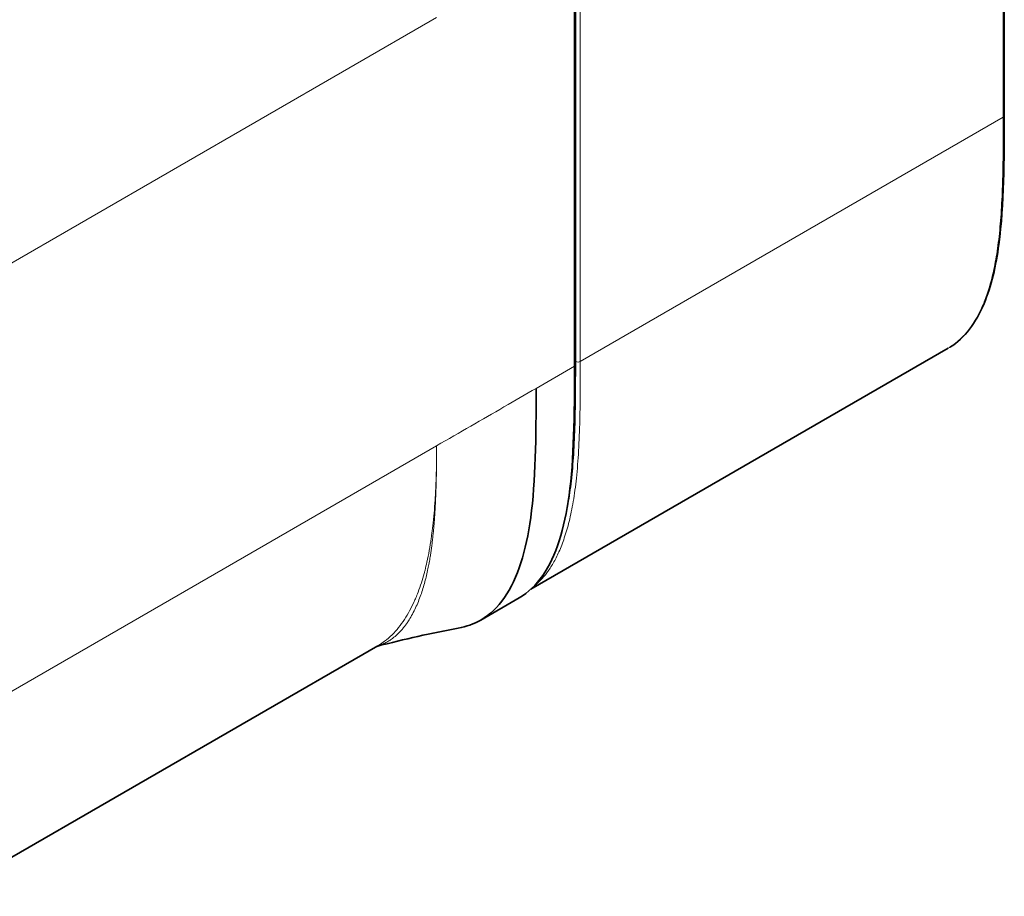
# Model space of a CAD drawing. Header units: millimetres. Extents: x 10 to 830, y 10 to 584.
# Tile 127 of 174: x 614 to 644, y 445 to 471. Entities that reach past the tile are written whole.
import ezdxf

# ---------------------------------------------------------------- set-up
doc = ezdxf.new("R2010")
doc.units = ezdxf.units.MM
doc.header["$LTSCALE"] = 2
doc.layers.add('Sichtbar (ISO)', color=7, linetype='Continuous', lineweight=35)
doc.layers.add('Sichtbar schmal (ISO)', color=7, linetype='Continuous', lineweight=18)

msp = doc.modelspace()

# ---------------------------------------------------------------- linework, layer by layer
at = {"layer": 'Sichtbar (ISO)'}
for p, q in [((643.8109406, 481.51224046), (643.8109406, 468.48046375)), ((630.73448393, 460.86602851), (630.73448393, 473.89780523)), ((629.40909158, 454.08116592), (642.10535684, 461.41135808)), ((626.01712198, 454.10401241), (626.01710941, 454.10401714)), ((627.87964601, 453.14040505), (629.04781147, 453.81484569)), ((611.54211704, 444.73283368), (624.75267942, 452.35995543))]:
    msp.add_line(p, q, dxfattribs=at)
for points, knots in [([(643.8109406, 468.48046375), (643.81094058, 467.14618486), (643.81452785, 465.80058708), (643.56093942, 463.92239039), (643.42156251, 463.30419782), (643.07738273, 462.48257283), (642.93153458, 462.21822023), (642.5861325, 461.77140341), (642.38638824, 461.58447535), (642.15993756, 461.44406918)], [0, 0, 0, 0, 0.4901781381, 0.4901781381, 0.7488290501, 0.7488290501, 0.8875490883, 0.8875490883, 1.0213637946, 1.0213637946, 1.0213637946, 1.0213637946]), ([(629.04781147, 453.81484569), (629.04837567, 453.81517143), (629.04893971, 453.81549746), (629.04950359, 453.81582376), (629.32750857, 453.97669975), (629.56694071, 454.20646049), (629.76927193, 454.49837371), (630.17393439, 455.08220013), (630.43019318, 455.91463642), (630.56959946, 456.93628113), (630.720498, 458.04214729), (630.73448393, 459.36970331), (630.73448393, 460.86602851)], [0.50329874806, 0.50329874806, 0.50329874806, 0.50329874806, 0.50349373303, 0.50349373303, 0.50349373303, 0.59962507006, 0.59962507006, 0.59962507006, 0.79188774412, 0.79188774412, 0.79188774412, 1, 1, 1, 1]), ([(629.56631847, 460.19158787), (629.56631847, 458.69526266), (629.55233253, 457.36770665), (629.401434, 456.26184049), (629.26202772, 455.24019578), (629.00576892, 454.40775949), (628.60110647, 453.82393306), (628.39877524, 453.53201985), (628.1593431, 453.3022591), (627.88133813, 453.14138312), (627.67355102, 453.02114083), (627.44421557, 452.93938032), (627.19584725, 452.89278651)], [0, 0, 0, 0, 0.20811225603, 0.20811225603, 0.20811225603, 0.40037493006, 0.40037493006, 0.40037493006, 0.49650626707, 0.49650626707, 0.49650626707, 0.56835697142, 0.56835697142, 0.56835697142, 0.56835697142])]:
    msp.add_open_spline(points, degree=3, knots=knots, dxfattribs=at)
msp.add_open_spline([(627.19584725, 452.89278651), (626.38352682, 452.74039546), (625.56425165, 452.5619827), (624.71817131, 452.34003216)], degree=3, dxfattribs=at)
at = {"layer": 'Sichtbar schmal (ISO)'}
for p, q in [((643.78165127, 481.47141563), (643.78165127, 468.43963891)), ((630.7708865, 461.00952003), (630.7708865, 474.04129675)), ((630.91230786, 461.00952003), (630.91230786, 474.04129676)), ((626.53946451, 471.4758396), (613.00919318, 463.66415104)), ((643.78165127, 468.43963891), (630.91230786, 461.00952004)), ((629.56631847, 460.19158787), (630.73448393, 460.86602851)), ((626.53946248, 458.442957), (620.23394825, 454.80296239)), ((626.53946248, 458.442957), (626.53946129, 458.43651942)), ((620.23394825, 454.80296239), (613.00919315, 450.63228339)), ((626.0294399, 454.13895021), (626.0294517, 454.13894585))]:
    msp.add_line(p, q, dxfattribs=at)
for centre, start_param, end_param in [((643.7109406, 468.48046375), 5.4977871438, 6.2831853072), ((630.84159718, 461.05034486), 3.926990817, 5.4977871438)]:
    msp.add_ellipse(centre, major_axis=(0.1, 0), ratio=0.5773502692, start_param=start_param, end_param=end_param, dxfattribs=at)
for points, knots in [([(643.78165127, 468.43963891), (643.78165127, 468.2225778), (643.78135387, 468.00920145), (643.78038902, 467.79960676), (643.77923794, 467.54955635), (643.77713185, 467.30489156), (643.77344506, 467.06579167), (643.76915187, 466.7873655), (643.76270577, 466.51649255), (643.75310722, 466.25352618), (643.74239121, 465.9599455), (643.72773347, 465.67623201), (643.70774952, 465.40303311), (643.6880318, 465.13347377), (643.66312508, 464.87416176), (643.63166636, 464.62605348), (643.60225488, 464.39409125), (643.56713955, 464.17192356), (643.52587192, 463.95996293), (643.48765114, 463.76365164), (643.44415683, 463.57609257), (643.39509043, 463.39763656), (643.34995993, 463.23349555), (643.30011715, 463.07705558), (643.24531438, 462.92873654), (643.19480474, 462.7920365), (643.14008376, 462.66223351), (643.08099621, 462.53972344), (643.02611041, 462.42592513), (642.96745845, 462.31841815), (642.90496266, 462.21756204), (642.84623732, 462.1227907), (642.78415121, 462.03392235), (642.71856374, 461.95103307), (642.654011, 461.86945149), (642.58607171, 461.79366966), (642.51468962, 461.72383401), (642.44011455, 461.65087458), (642.36178287, 461.5844022), (642.2796196, 461.52466842), (642.22331307, 461.48373283), (642.1652239, 461.44596759), (642.1053476, 461.41138557)], [0, 0, 0, 0, 0.03019527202, 0.03019527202, 0.03019527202, 0.06621879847, 0.06621879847, 0.06621879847, 0.10816734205, 0.10816734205, 0.10816734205, 0.1549994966, 0.1549994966, 0.1549994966, 0.20120775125, 0.20120775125, 0.20120775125, 0.24440892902, 0.24440892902, 0.24440892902, 0.28442050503, 0.28442050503, 0.28442050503, 0.32122252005, 0.32122252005, 0.32122252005, 0.35514154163, 0.35514154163, 0.35514154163, 0.3866485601, 0.3866485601, 0.3866485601, 0.41625472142, 0.41625472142, 0.41625472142, 0.4453938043, 0.4453938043, 0.4453938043, 0.47583629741, 0.47583629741, 0.47583629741, 0.49669855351, 0.49669855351, 0.49669855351, 0.49669855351]), ([(629.47221041, 454.14142847), (629.48059262, 454.14802765), (629.48893334, 454.15469945), (629.4972326, 454.16144357), (629.56828701, 454.21918361), (629.63630215, 454.28222638), (629.70132051, 454.35043037), (629.76955157, 454.42200447), (629.83448248, 454.49926384), (629.89617226, 454.58206974), (629.96273131, 454.67141164), (630.02554142, 454.76724708), (630.08471348, 454.86939755), (630.1479455, 454.97855686), (630.20698577, 455.09488468), (630.26194398, 455.21797963), (630.32105866, 455.35038424), (630.37544851, 455.49061979), (630.42530419, 455.63825796), (630.47919445, 455.79784376), (630.52778416, 455.96608028), (630.57136929, 456.14253085), (630.61863871, 456.33389701), (630.66002084, 456.53492373), (630.69579456, 456.74530155), (630.73451305, 456.97299691), (630.76664999, 457.21167308), (630.79300347, 457.46064188), (630.82122009, 457.72721231), (630.84278423, 458.00556085), (630.85929437, 458.29473225), (630.87638054, 458.59399279), (630.88805872, 458.90483325), (630.8959913, 459.22656728), (630.90347538, 459.53011068), (630.90763592, 459.84333969), (630.9098759, 460.16582135), (630.91178333, 460.44042631), (630.91230935, 460.72173283), (630.91230786, 461.00952003)], [0.5319056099, 0.5319056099, 0.5319056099, 0.5319056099, 0.53508667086, 0.53508667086, 0.53508667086, 0.56232143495, 0.56232143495, 0.56232143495, 0.59090192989, 0.59090192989, 0.59090192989, 0.62173832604, 0.62173832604, 0.62173832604, 0.65469049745, 0.65469049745, 0.65469049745, 0.69013483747, 0.69013483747, 0.69013483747, 0.72844751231, 0.72844751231, 0.72844751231, 0.76999880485, 0.76999880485, 0.76999880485, 0.81497045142, 0.81497045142, 0.81497045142, 0.86312150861, 0.86312150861, 0.86312150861, 0.91295254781, 0.91295254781, 0.91295254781, 0.95996617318, 0.95996617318, 0.95996617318, 1, 1, 1, 1]), ([(630.43845182, 456.18720269), (630.48096433, 456.36208957), (630.5202771, 456.55196017), (630.55548462, 456.75904151), (630.59245213, 456.97647468), (630.62487083, 457.21289955), (630.65204878, 457.4697012), (630.67922674, 457.72650286), (630.70113814, 458.00369975), (630.71803154, 458.29984371), (630.73492493, 458.59598768), (630.74676368, 458.91110299), (630.75461259, 459.22883295), (630.76246149, 459.54656292), (630.76637569, 459.86687475), (630.76846955, 460.16646584), (630.7705634, 460.46605692), (630.77088784, 460.74489695), (630.7708865, 461.00952003)], [0.7795410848, 0.7795410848, 0.7795410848, 0.7795410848, 0.81481481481, 0.81481481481, 0.81481481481, 0.85185185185, 0.85185185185, 0.85185185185, 0.88888888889, 0.88888888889, 0.88888888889, 0.92592592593, 0.92592592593, 0.92592592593, 0.96296296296, 0.96296296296, 0.96296296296, 1, 1, 1, 1]), ([(626.53946129, 458.43651942), (626.53946299, 458.43023088), (626.53946177, 458.42689221), (626.53946113, 458.42556815), (626.53946048, 458.4242441), (626.53946045, 458.42371169), (626.53945996, 458.42259643), (626.53945948, 458.42148117), (626.53945902, 458.42047027), (626.53945849, 458.41940259), (626.53945796, 458.41833491), (626.53945739, 458.41726738), (626.53945678, 458.41620933), (626.53945618, 458.41515129), (626.53945547, 458.41398981), (626.53945484, 458.41301666), (626.53945421, 458.41204352), (626.53945349, 458.41096388), (626.53945221, 458.40915873), (626.53945093, 458.40735357), (626.53944946, 458.40536791), (626.53944796, 458.40340966), (626.53944645, 458.40145142), (626.53944481, 458.39940821), (626.53944303, 458.39731124), (626.53944125, 458.39521427), (626.5394393, 458.39303462), (626.53943721, 458.39081834), (626.53943511, 458.38860207), (626.53943262, 458.38610222), (626.53943032, 458.38393142), (626.53942802, 458.38176063), (626.53942547, 458.37936217), (626.53942053, 458.37526656), (626.53941559, 458.37117096), (626.53940959, 458.36663718), (626.53940356, 458.36243746), (626.53939752, 458.35823774), (626.5393909, 458.35397364), (626.53938386, 458.34974753), (626.53937681, 458.34552143), (626.53936922, 458.34125844), (626.53936124, 458.33705588), (626.53935325, 458.33285332), (626.53934388, 458.32820233), (626.53933566, 458.32436254), (626.53932745, 458.32052274), (626.53931932, 458.3166769), (626.53930017, 458.3087503), (626.53929059, 458.304787), (626.53927882, 458.30014406), (626.53926719, 458.29578373), (626.53925556, 458.2914234), (626.53924422, 458.28734558), (626.53923219, 458.28319286), (626.53922016, 458.27904014), (626.53920741, 458.27481253), (626.53919421, 458.2706049), (626.53918102, 458.26639727), (626.53916738, 458.26220961), (626.53915324, 458.25801988), (626.5391391, 458.25383014), (626.53912444, 458.24963834), (626.53910925, 458.24543782), (626.53909406, 458.24123729), (626.53907833, 458.23702805), (626.53906223, 458.23285875), (626.53904613, 458.22868945), (626.53902969, 458.22456009), (626.53901215, 458.22028271), (626.53899461, 458.21600533), (626.53897589, 458.21158), (626.538959, 458.20770972), (626.5389421, 458.20383944), (626.5389273, 458.20052406), (626.53890601, 458.19587212), (626.53888472, 458.19122019), (626.53885685, 458.18523174), (626.53881909, 458.17758301), (626.53878132, 458.16993427), (626.53873302, 458.16062561), (626.53868571, 458.15198184), (626.53863839, 458.14333806), (626.53859273, 458.13535877), (626.53854411, 458.12720485), (626.53849548, 458.11905093), (626.53844367, 458.11072252), (626.53839, 458.10244305), (626.53833633, 458.09416358), (626.53828088, 458.08593301), (626.53822324, 458.07769665), (626.53816559, 458.0694603), (626.53810575, 458.06121817), (626.53804367, 458.05296588), (626.53798158, 458.04471359), (626.53791723, 458.03645114), (626.53785115, 458.02825095), (626.53778506, 458.02005075), (626.53771732, 458.01191276), (626.53764552, 458.00355206), (626.53757372, 457.99519137), (626.53749755, 457.98660815), (626.53742665, 457.97886945), (626.53735575, 457.97113074), (626.53729095, 457.96423605), (626.53720584, 457.9554237), (626.53712073, 457.94661136), (626.53701555, 457.93588122), (626.53686438, 457.92136982), (626.53671321, 457.90685841), (626.53651272, 457.88856771), (626.53631725, 457.87174534), (626.53612178, 457.85492296), (626.5359347, 457.8395669), (626.53573441, 457.82382931), (626.53553411, 457.80809173), (626.53531952, 457.79197328), (626.53509682, 457.77596722), (626.53487412, 457.75996115), (626.5346436, 457.74406729), (626.53440327, 457.72816084), (626.53416294, 457.7122544), (626.53391273, 457.69633543), (626.53365257, 457.68041199), (626.5333924, 457.66448855), (626.53312224, 457.64856067), (626.53284346, 457.63272245), (626.53256469, 457.61688423), (626.53227755, 457.60113552), (626.53197473, 457.58509406), (626.53167192, 457.56905259), (626.53135249, 457.55271896), (626.53104513, 457.53752864), (626.53073777, 457.52233832), (626.53044502, 457.50828974), (626.53009251, 457.49189202), (626.52974001, 457.47549429), (626.52933087, 457.45674553), (626.52871059, 457.43007811), (626.52809031, 457.4034107), (626.52724208, 457.36883502), (626.52641543, 457.33726103), (626.52558878, 457.30568704), (626.52479979, 457.27710468), (626.52395, 457.24776455), (626.52310022, 457.21842442), (626.52218443, 457.18832981), (626.5212302, 457.15848433), (626.52027596, 457.12863884), (626.5192847, 457.09904155), (626.5182463, 457.06943482), (626.5172079, 457.03982808), (626.51612201, 457.01021213), (626.51498842, 456.98063067), (626.51385484, 456.95104922), (626.51267348, 456.92150229), (626.51144653, 456.89208674), (626.51021958, 456.86267119), (626.50894771, 456.83338658), (626.50761039, 456.80381808), (626.50627307, 456.77424957), (626.5048676, 456.74439897), (626.50346961, 456.71583991), (626.50207162, 456.68728085), (626.50068779, 456.66000879), (626.49914251, 456.63066112), (626.49759724, 456.60131345), (626.49591203, 456.56987598), (626.49326005, 456.52373295), (626.49060807, 456.47758991), (626.4869066, 456.41679729), (626.48328857, 456.36167138), (626.47967055, 456.30654547), (626.47621259, 456.25703282), (626.4724707, 456.20634225), (626.46872882, 456.15565167), (626.46467824, 456.10380109), (626.46044035, 456.05261623), (626.45620247, 456.00143136), (626.45178421, 455.95090699), (626.44713559, 455.90057759), (626.44248696, 455.8502482), (626.43760608, 455.80011529), (626.43249298, 455.75031215), (626.42737987, 455.70050901), (626.42203493, 455.65103531), (626.4164476, 455.60190723), (626.41086027, 455.55277916), (626.40503104, 455.50399631), (626.39893301, 455.45545172), (626.39283498, 455.40690712), (626.38646569, 455.35860286), (626.37988118, 455.31103601), (626.37329668, 455.26346916), (626.36650126, 455.21663564), (626.35940456, 455.16996756), (626.35230785, 455.12329949), (626.34496065, 455.07675526), (626.33549327, 455.02032528), (626.32602589, 454.96389529), (626.3143132, 454.89768721), (626.30213003, 454.83351509), (626.29075577, 454.7736038), (626.27905487, 454.71539335), (626.26637007, 454.65603595), (626.26546794, 454.6518145), (626.26456074, 454.64758742), (626.26364819, 454.64335374), (626.24990443, 454.57959067), (626.23493948, 454.51432249), (626.21884603, 454.44876278), (626.20275257, 454.38320307), (626.18554013, 454.31734164), (626.16703697, 454.25118327), (626.14853382, 454.1850249), (626.12873727, 454.11857282), (626.10755356, 454.05217792), (626.08636985, 453.98578301), (626.06379975, 453.91944404), (626.03972282, 453.85344047), (626.0156459, 453.78743689), (625.99006183, 453.72177016), (625.96287031, 453.6568028), (625.93567879, 453.59183544), (625.90687998, 453.52756272), (625.87632403, 453.46424236), (625.84576807, 453.400922), (625.81348462, 453.3385314), (625.77837706, 453.27603058), (625.74326949, 453.21352975), (625.70492875, 453.15148491), (625.68032329, 453.1135497), (625.65571783, 453.0756145), (625.64544641, 453.06085481), (625.62901112, 453.03737412), (625.61257584, 453.01389343), (625.5896642, 452.98220184), (625.56693401, 452.95248756), (625.54420383, 452.92277329), (625.52176459, 452.89484268), (625.49766566, 452.86637549), (625.47356674, 452.83790829), (625.44777766, 452.80896418), (625.42073996, 452.78045075), (625.39370225, 452.75193733), (625.3654244, 452.72383618), (625.33567265, 452.69626198), (625.32527491, 452.68662526), (625.31469661, 452.67705336), (625.30393695, 452.66756201), (625.2839093, 452.64989514), (625.26325316, 452.63250767), (625.24196683, 452.61548357), (625.20924463, 452.58931346), (625.17503653, 452.56399907), (625.13914547, 452.53971374), (625.10325441, 452.51542841), (625.06567144, 452.49218663), (625.02675775, 452.47046207), (624.98784405, 452.44873751), (624.94763689, 452.42845416), (624.90380008, 452.40899557), (624.85996327, 452.38953699), (624.81231035, 452.37143024), (624.77687737, 452.35938897), (624.75462526, 452.35182698), (624.73728379, 452.34634326), (624.72075925, 452.34146005)], [0, 0, 0, 0, 0.01515151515, 0.01515151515, 0.01515151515, 0.0303030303, 0.0303030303, 0.0303030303, 0.04545454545, 0.04545454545, 0.04545454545, 0.06060606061, 0.06060606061, 0.06060606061, 0.07575757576, 0.07575757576, 0.07575757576, 0.09090909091, 0.09090909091, 0.09090909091, 0.10606060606, 0.10606060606, 0.10606060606, 0.12121212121, 0.12121212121, 0.12121212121, 0.13636363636, 0.13636363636, 0.13636363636, 0.15151515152, 0.15151515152, 0.15151515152, 0.16666666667, 0.16666666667, 0.16666666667, 0.18181818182, 0.18181818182, 0.18181818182, 0.19696969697, 0.19696969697, 0.19696969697, 0.21212121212, 0.21212121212, 0.21212121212, 0.22727272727, 0.22727272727, 0.22727272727, 0.24242424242, 0.24242424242, 0.24242424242, 0.25, 0.25, 0.25, 0.25757575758, 0.25757575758, 0.25757575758, 0.26515151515, 0.26515151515, 0.26515151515, 0.27272727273, 0.27272727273, 0.27272727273, 0.2803030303, 0.2803030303, 0.2803030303, 0.28787878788, 0.28787878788, 0.28787878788, 0.29545454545, 0.29545454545, 0.29545454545, 0.30303030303, 0.30303030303, 0.30303030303, 0.31060606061, 0.31060606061, 0.31060606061, 0.31818181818, 0.31818181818, 0.31818181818, 0.32575757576, 0.32575757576, 0.32575757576, 0.33333333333, 0.33333333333, 0.33333333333, 0.34090909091, 0.34090909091, 0.34090909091, 0.34848484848, 0.34848484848, 0.34848484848, 0.35606060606, 0.35606060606, 0.35606060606, 0.36363636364, 0.36363636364, 0.36363636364, 0.37121212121, 0.37121212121, 0.37121212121, 0.37878787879, 0.37878787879, 0.37878787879, 0.38636363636, 0.38636363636, 0.38636363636, 0.39393939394, 0.39393939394, 0.39393939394, 0.40151515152, 0.40151515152, 0.40151515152, 0.40909090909, 0.40909090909, 0.40909090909, 0.41666666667, 0.41666666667, 0.41666666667, 0.42424242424, 0.42424242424, 0.42424242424, 0.43181818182, 0.43181818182, 0.43181818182, 0.43939393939, 0.43939393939, 0.43939393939, 0.44696969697, 0.44696969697, 0.44696969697, 0.45454545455, 0.45454545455, 0.45454545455, 0.46212121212, 0.46212121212, 0.46212121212, 0.4696969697, 0.4696969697, 0.4696969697, 0.47727272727, 0.47727272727, 0.47727272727, 0.48484848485, 0.48484848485, 0.48484848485, 0.49242424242, 0.49242424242, 0.49242424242, 0.5, 0.5, 0.5, 0.50757575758, 0.50757575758, 0.50757575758, 0.51515151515, 0.51515151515, 0.51515151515, 0.52272727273, 0.52272727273, 0.52272727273, 0.5303030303, 0.5303030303, 0.5303030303, 0.53787878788, 0.53787878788, 0.53787878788, 0.54545454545, 0.54545454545, 0.54545454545, 0.55303030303, 0.55303030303, 0.55303030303, 0.56060606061, 0.56060606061, 0.56060606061, 0.56818181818, 0.56818181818, 0.56818181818, 0.57575757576, 0.57575757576, 0.57575757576, 0.58333333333, 0.58333333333, 0.58333333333, 0.59090909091, 0.59090909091, 0.59090909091, 0.59848484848, 0.59848484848, 0.59848484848, 0.60606060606, 0.60606060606, 0.60606060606, 0.61363636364, 0.61363636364, 0.61363636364, 0.62121212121, 0.62121212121, 0.62121212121, 0.62878787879, 0.62878787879, 0.62878787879, 0.63586062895, 0.63586062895, 0.63586062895, 0.63636363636, 0.63636363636, 0.63636363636, 0.64393939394, 0.64393939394, 0.64393939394, 0.65151515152, 0.65151515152, 0.65151515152, 0.65909090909, 0.65909090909, 0.65909090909, 0.66666666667, 0.66666666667, 0.66666666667, 0.67424242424, 0.67424242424, 0.67424242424, 0.68181818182, 0.68181818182, 0.68181818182, 0.68939393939, 0.68939393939, 0.68939393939, 0.69696969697, 0.69696969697, 0.69696969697, 0.70454545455, 0.70454545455, 0.70454545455, 0.71212121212, 0.71212121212, 0.71212121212, 0.7196969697, 0.7196969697, 0.7196969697, 0.72727272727, 0.72727272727, 0.72727272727, 0.73484848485, 0.73484848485, 0.73484848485, 0.73749608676, 0.73749608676, 0.73749608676, 0.74242424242, 0.74242424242, 0.74242424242, 0.75, 0.75, 0.75, 0.75757575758, 0.75757575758, 0.75757575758, 0.76515151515, 0.76515151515, 0.76515151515, 0.77272727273, 0.77272727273, 0.77272727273, 0.77748489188, 0.77748489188, 0.77748489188, 0.77748489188]), ([(624.75268368, 452.35994797), (624.76228094, 452.36549144), (624.77176544, 452.37107903), (624.78114936, 452.37671283), (624.84282162, 452.41373885), (624.90020248, 452.45266813), (624.95643499, 452.49505092), (625.03455054, 452.55392711), (625.11018617, 452.61973046), (625.18135136, 452.69013705), (625.25251654, 452.76054364), (625.31931577, 452.83543414), (625.38245395, 452.91420185), (625.44559213, 452.99296957), (625.50504527, 453.07563591), (625.56089742, 453.16111248), (625.61674957, 453.24658905), (625.66900573, 453.33487246), (625.71795562, 453.4252459), (625.7669055, 453.51561934), (625.81254095, 453.60809241), (625.85494142, 453.70151915), (625.87205439, 453.73922649), (625.88864329, 453.77709134), (625.9047593, 453.81514701), (625.92857362, 453.87138113), (625.9513567, 453.92803066), (625.97325473, 453.98527358), (626.00997195, 454.08125484), (626.04411514, 454.17896966), (626.07429127, 454.27231783), (626.1044674, 454.365666), (626.13099521, 454.45434978), (626.15941663, 454.55846433), (626.1681082, 454.59030364), (626.17695199, 454.62360618), (626.18578164, 454.65791554), (626.20582494, 454.73579781), (626.22574915, 454.81891255), (626.24412298, 454.90143922), (626.27059101, 455.02032126), (626.29400864, 455.13786979), (626.31567386, 455.25838728), (626.33733908, 455.37890477), (626.35718221, 455.50243967), (626.37515364, 455.62748297), (626.37905658, 455.65463922), (626.38287186, 455.68186623), (626.38660234, 455.70916483), (626.40004917, 455.807565), (626.41239518, 455.90689442), (626.42373895, 456.0072148), (626.43822975, 456.13536649), (626.45108259, 456.26513633), (626.4624411, 456.39621514), (626.4737996, 456.52729394), (626.4836647, 456.65968114), (626.49219714, 456.79318922), (626.49605512, 456.85355544), (626.49964083, 456.91415419), (626.50296852, 456.97495917), (626.50700047, 457.04863264), (626.51065363, 457.12260888), (626.513949, 457.19686457), (626.51996414, 457.33240577), (626.52478612, 457.46886461), (626.52854621, 457.60605659), (626.5323063, 457.74324857), (626.53500463, 457.88117352), (626.53677749, 458.01964535), (626.53855034, 458.15811719), (626.53939788, 458.29713579), (626.53945922, 458.43652061)], [0.62341208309, 0.62341208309, 0.62341208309, 0.62341208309, 0.62560273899, 0.62560273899, 0.62560273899, 0.64, 0.64, 0.64, 0.66, 0.66, 0.66, 0.68, 0.68, 0.68, 0.7, 0.7, 0.7, 0.72, 0.72, 0.72, 0.74, 0.74, 0.74, 0.74807206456, 0.74807206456, 0.74807206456, 0.76, 0.76, 0.76, 0.78, 0.78, 0.78, 0.8, 0.8, 0.8, 0.80611620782, 0.80611620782, 0.80611620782, 0.82, 0.82, 0.82, 0.84, 0.84, 0.84, 0.86, 0.86, 0.86, 0.86434349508, 0.86434349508, 0.86434349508, 0.88, 0.88, 0.88, 0.9, 0.9, 0.9, 0.92, 0.92, 0.92, 0.92904308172, 0.92904308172, 0.92904308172, 0.94, 0.94, 0.94, 0.96, 0.96, 0.96, 0.98, 0.98, 0.98, 1, 1, 1, 1])]:
    msp.add_open_spline(points, degree=3, knots=knots, dxfattribs=at)
msp.add_open_spline([(626.53946247, 458.44295701), (626.89107997, 458.64586003), (627.58411388, 459.0458999), (628.59307151, 459.62662532), (629.2453033, 460.00496235), (629.56631847, 460.19158787)], degree=3, dxfattribs=at)

doc.saveas('drawing.dxf')
